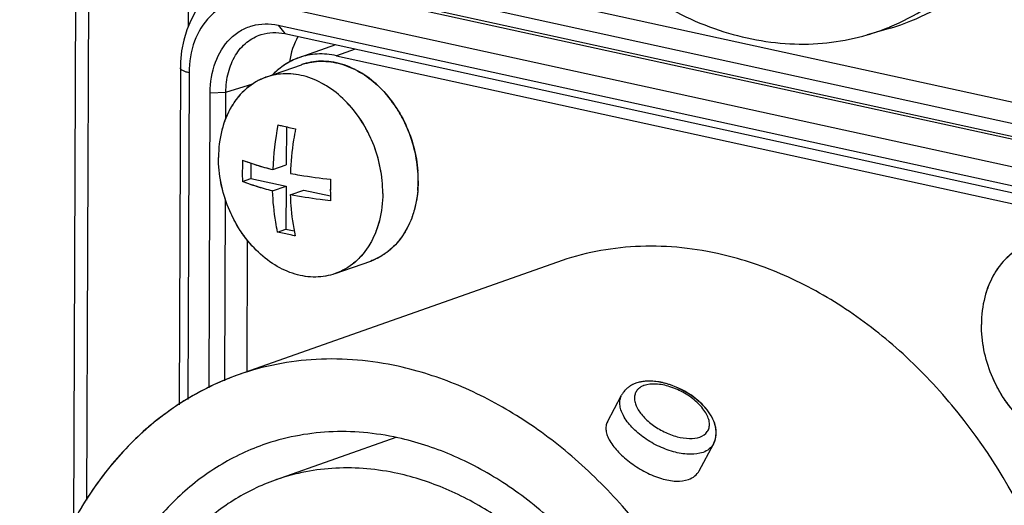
# Model space of a CAD drawing. Header units: millimetres. Extents: x 0 to 841, y 0 to 595.
# Tile 35 of 59: x 658 to 685, y 482 to 496. Entities that reach past the tile are written whole.
import ezdxf

# ---------------------------------------------------------------- set-up
doc = ezdxf.new("R2010")
doc.units = ezdxf.units.MM
doc.header["$LTSCALE"] = 65.395
for name, color, linetype in [('3D-TOPRH-WS-SHAPE', 7, 'CONTINUOUS'), ('BODY_CASE-WS-SHAPE', 7, 'CONTINUOUS'), ('ISO7045-M3X10-4_8-SHAPE', 7, 'CONTINUOUS'), ('SIDE_CASE-WS-RH-SHAPE', 7, 'CONTINUOUS'), ('SRC2A21-26S-SHAPE', 7, 'CONTINUOUS')]:
    doc.layers.add(name, color=color, linetype=linetype)

msp = doc.modelspace()

# ---------------------------------------------------------------- linework, layer by layer
at = {"layer": '3D-TOPRH-WS-SHAPE', "color": 7, "linetype": 'Continuous'}
for p, q in [((660.057, 547.036), (659.82, 481.996)), ((660.403, 546.825), (660.168, 482.589)), ((662.908, 495.339), (663.095, 546.35)), ((666.569, 497.341), (690.579, 492.09)), ((666.307, 496.825), (689.088, 491.843)), ((688.944, 491.441), (665.135, 496.647)), ((688.445, 491.626), (665.634, 496.614)), ((688.635, 490.764), (664.826, 495.97)), ((665.321, 495.361), (665.504, 495.133)), ((665.321, 495.361), (688.137, 490.372)), ((681.8, 495.284), (681.175, 495.101)), ((665.504, 495.133), (688.32, 490.144)), ((666.868, 494.835), (665.881, 494.486)), ((667.397, 494.719), (666.891, 494.54)), ((666.891, 494.54), (687.421, 490.051)), ((662.693, 494.214), (662.66, 485.15)), ((664.996, 493.961), (665.948, 494.298)), ((662.925, 494.081), (662.893, 485.299)), ((663.918, 493.557), (664.646, 493.785)), ((663.464, 485.608), (663.493, 493.544)), ((663.493, 493.544), (663.918, 493.557)), ((663.915, 492.863), (663.918, 493.557)), ((665.544, 492.628), (665.54, 491.607)), ((664.592, 491.65), (664.59, 491.238)), ((665.177, 491.479), (665.54, 491.607)), ((664.364, 491.158), (664.59, 491.238)), ((664.59, 491.238), (665.538, 491.031)), ((665.175, 490.903), (665.538, 491.031)), ((665.538, 491.031), (665.533, 489.878)), ((665.649, 490.799), (666.011, 490.927)), ((666.011, 490.927), (666.729, 490.771)), ((663.889, 485.798), (663.907, 490.662)), ((665.307, 489.798), (665.533, 489.878)), ((665.533, 489.878), (665.754, 489.83)), ((664.489, 486.043), (664.502, 489.571)), ((672.837, 488.991), (664.247, 485.958)), ((666.861, 488.681), (667.813, 489.017)), ((674.182, 484.697), (674.565, 485.414)), ((668.489, 484.274), (665.246, 483.129)), ((676.653, 483.379), (677.036, 484.097))]:
    msp.add_line(p, q, dxfattribs=at)
msp.add_lwpolyline([(663.985, 496.539), (663.832, 496.457), (663.622, 496.314), (663.429, 496.143), (663.254, 495.947), (663.101, 495.729), (662.97, 495.489), (662.864, 495.231), (662.782, 494.958), (662.726, 494.671), (662.697, 494.372), (662.693, 494.214)], dxfattribs=at)
for centre, radius, start, end in [((679.472, 500.895), 6.039, 286.3756, 291.8203), ((679.475, 500.888), 6.032, 291.8237, 292.5169), ((666.486, 492.773), 1.617, 108.3046, 109.4477), ((673.337, 491.135), 8.167, 169.0938, 177.5844), ((671.692, 491.417), 7.333, 177.514, 179.7829), ((671.383, 491.418), 7.025, 179.7814, 182.1163), ((674.061, 490.899), 7.333, 177.514, 179.7829), ((665.742, 491.185), 3.35, 359.8124, 4.2788), ((665.908, 491.185), 3.183, 355.186, 359.8068), ((673.752, 490.9), 7.025, 179.7814, 182.1163), ((667.274, 490.543), 1.618, 289.4498, 294.7253), ((675.167, 485.063), 0.701, 123.0432, 126.8396), ((675.18, 485.042), 0.725, 118.8231, 123.033), ((675.196, 485.014), 0.758, 116.0616, 118.8295), ((675.223, 484.955), 0.823, 109.3834, 115.998), ((675.284, 484.74), 1.047, 100.2476, 100.7582), ((675.11, 485.124), 0.617, 144.6452, 151.9173), ((675.111, 485.123), 0.619, 142.2089, 144.6412), ((675.117, 485.119), 0.626, 137.2727, 142.202), ((675.127, 485.109), 0.64, 134.5961, 137.2721), ((675.142, 485.093), 0.662, 130.0774, 134.5854), ((675.156, 485.076), 0.684, 126.8411, 130.0847), ((676.488, 484.388), 0.62, 331.9417, 342.8499), ((667.128, 477.798), 5.653, 109.0954, 109.4502)]:
    msp.add_arc(centre, radius, start, end, dxfattribs=at)
msp.add_ellipse((667.191, 493.742), major_axis=(-0.667, 1.886), ratio=0.759126, start_param=0.570879, end_param=0.981038, dxfattribs=at)
for points, knots in [([(669.735, 506.875), (669.729, 505.188), (670.246, 502.62), (671.782, 499.613), (673.309, 497.66), (675.119, 496.142), (677.113, 495.148), (678.863, 494.813), (680.213, 494.874), (680.861, 495.008), (681.175, 495.101)], [0, 0, 0, 0, 0.270871, 0.407527, 0.540101, 0.665975, 0.783837, 0.894208, 0.94748, 1, 1, 1, 1]), ([(681.8, 495.284), (682.173, 495.394), (682.904, 495.688), (683.905, 496.337), (684.789, 497.178), (685.539, 498.192), (686.138, 499.356), (686.73, 501.103), (686.9, 502.519), (686.903, 503.472)], [0, 0, 0, 0, 0.11301, 0.227282, 0.344412, 0.465647, 0.591787, 0.723143, 1, 1, 1, 1]), ([(681.785, 495.316), (682.12, 495.455), (682.771, 495.796), (683.651, 496.479), (684.425, 497.322), (685.311, 498.659), (686.067, 500.654), (686.259, 502.375), (686.262, 503.261)], [0, 0, 0, 0, 0.112692, 0.2273, 0.345078, 0.466959, 0.724277, 1, 1, 1, 1]), ([(664.826, 495.97), (664.705, 495.997), (664.46, 496.022), (664.097, 495.969), (663.763, 495.825), (663.365, 495.514), (663.011, 494.921), (662.926, 494.369), (662.925, 494.081)], [0, 0, 0, 0, 0.120077, 0.236371, 0.351884, 0.4698, 0.720957, 1, 1, 1, 1]), ([(663.493, 493.544), (663.494, 493.821), (663.576, 494.353), (663.918, 494.923), (664.301, 495.223), (664.624, 495.361), (664.972, 495.411), (665.206, 495.386), (665.321, 495.361)], [0, 0, 0, 0, 0.279317, 0.530909, 0.649045, 0.76508, 0.88156, 1, 1, 1, 1]), ([(663.918, 493.557), (663.918, 493.736), (663.959, 494.083), (664.149, 494.553), (664.456, 494.917), (664.728, 495.066), (664.868, 495.11)], [0, 0, 0, 0, 0.27676, 0.534459, 0.772686, 1, 1, 1, 1]), ([(664.868, 495.11), (664.97, 495.141), (665.183, 495.177), (665.399, 495.156), (665.504, 495.133)], [0, 0, 0, 0, 0.495796, 1, 1, 1, 1]), ([(665.881, 494.486), (665.766, 494.446), (665.617, 494.374), (665.48, 494.284), (665.446, 494.26)], [0, 0, 0, 0, 0.74785, 1, 1, 1, 1]), ([(666.891, 494.54), (666.722, 494.577), (666.378, 494.608), (666.039, 494.542), (665.881, 494.486)], [0, 0, 0, 0, 0.508068, 1, 1, 1, 1]), ([(665.978, 494.308), (666.139, 494.361), (666.485, 494.417), (667.018, 494.341), (667.539, 494.114), (668.193, 493.62), (668.821, 492.727), (669.049, 491.872), (669.082, 491.435)], [0, 0, 0, 0, 0.105865, 0.216011, 0.333139, 0.458106, 0.725528, 1, 1, 1, 1]), ([(662.925, 494.081), (662.892, 494.089), (662.833, 494.105), (662.751, 494.137), (662.693, 494.182), (662.693, 494.214)], [0, 0, 0, 0, 0.365271, 0.655207, 1, 1, 1, 1]), ([(665.446, 494.26), (665.423, 494.243), (665.329, 494.173), (665.242, 494.094), (665.181, 494.03)], [0, 0, 0, 0, 0.247576, 1, 1, 1, 1]), ([(664.996, 493.961), (664.806, 493.894), (664.44, 493.68), (664.028, 493.173), (663.773, 492.527), (663.718, 492.05), (663.717, 491.805)], [0, 0, 0, 0, 0.22675, 0.465454, 0.723086, 1, 1, 1, 1]), ([(668.139, 490.838), (668.141, 491.299), (667.953, 492.221), (667.327, 493.197), (666.646, 493.745), (666.097, 493.999), (665.532, 494.084), (665.164, 494.021), (664.996, 493.961)], [0, 0, 0, 0, 0.27228, 0.541002, 0.666801, 0.784343, 0.89442, 1, 1, 1, 1]), ([(665.317, 492.68), (665.355, 492.671), (665.513, 492.633), (665.671, 492.6), (665.791, 492.577)], [0, 0, 0, 0, 0.241832, 1, 1, 1, 1]), ([(665.791, 492.577), (665.772, 492.477), (665.703, 492.08), (665.663, 491.677), (665.651, 491.376)], [0, 0, 0, 0, 0.252295, 1, 1, 1, 1]), ([(666.861, 488.681), (666.692, 488.622), (666.325, 488.558), (665.759, 488.644), (665.21, 488.898), (664.53, 489.446), (663.904, 490.422), (663.716, 491.344), (663.717, 491.805)], [0, 0, 0, 0, 0.10558, 0.215657, 0.333199, 0.458998, 0.72772, 1, 1, 1, 1]), ([(664.366, 491.735), (664.426, 491.71), (664.691, 491.61), (664.965, 491.532), (665.177, 491.479)], [0, 0, 0, 0, 0.228093, 1, 1, 1, 1]), ([(665.651, 491.376), (665.737, 491.359), (666.096, 491.294), (666.458, 491.246), (666.735, 491.217)], [0, 0, 0, 0, 0.238863, 1, 1, 1, 1]), ([(665.175, 490.903), (665.1, 490.921), (664.826, 490.993), (664.555, 491.081), (664.364, 491.158)], [0, 0, 0, 0, 0.271432, 1, 1, 1, 1]), ([(665.307, 489.798), (665.288, 489.886), (665.22, 490.251), (665.185, 490.622), (665.175, 490.903)], [0, 0, 0, 0, 0.242004, 1, 1, 1, 1]), ([(665.649, 490.799), (665.652, 490.704), (665.673, 490.333), (665.723, 489.964), (665.781, 489.694)], [0, 0, 0, 0, 0.257765, 1, 1, 1, 1]), ([(666.732, 490.64), (666.638, 490.65), (666.275, 490.692), (665.914, 490.748), (665.649, 490.799)], [0, 0, 0, 0, 0.260365, 1, 1, 1, 1]), ([(668.139, 490.838), (668.138, 490.592), (668.083, 490.116), (667.828, 489.469), (667.416, 488.962), (667.05, 488.748), (666.861, 488.681)], [0, 0, 0, 0, 0.276914, 0.534546, 0.77325, 1, 1, 1, 1]), ([(669.08, 490.918), (669.062, 490.712), (668.989, 490.316), (668.753, 489.779), (668.406, 489.347), (668.107, 489.146), (667.951, 489.073)], [0, 0, 0, 0, 0.273644, 0.530235, 0.770695, 1, 1, 1, 1]), ([(665.781, 489.694), (665.74, 489.702), (665.581, 489.734), (665.423, 489.769), (665.307, 489.798)], [0, 0, 0, 0, 0.257984, 1, 1, 1, 1]), ([(677.144, 489.221), (676.424, 489.378), (674.958, 489.512), (673.51, 489.229), (672.837, 488.991)], [0, 0, 0, 0, 0.50819, 1, 1, 1, 1]), ([(685.526, 489.472), (685.336, 489.405), (684.97, 489.191), (684.558, 488.684), (684.303, 488.038), (684.248, 487.561), (684.247, 487.315)], [0, 0, 0, 0, 0.22675, 0.465454, 0.723086, 1, 1, 1, 1]), ([(681.362, 464.852), (681.878, 465.035), (682.884, 465.522), (684.213, 466.579), (685.335, 467.929), (686.536, 470.11), (687.165, 472.672), (687.242, 475.362), (686.94, 478.18), (685.875, 481.608), (683.997, 484.639), (682.096, 486.623), (680.543, 487.822), (678.891, 488.713), (677.725, 489.094), (677.144, 489.221)], [0, 0, 0, 0, 0.052839, 0.106742, 0.162598, 0.221, 0.34573, 0.412015, 0.48009, 0.618333, 0.754291, 0.819699, 0.882566, 0.942662, 1, 1, 1, 1]), ([(687.39, 484.192), (687.222, 484.132), (686.855, 484.069), (686.289, 484.155), (685.74, 484.409), (685.06, 484.957), (684.434, 485.933), (684.245, 486.855), (684.247, 487.315)], [0, 0, 0, 0, 0.10558, 0.215657, 0.333199, 0.458998, 0.72772, 1, 1, 1, 1]), ([(668.554, 486.187), (667.833, 486.345), (666.368, 486.478), (664.92, 486.195), (664.247, 485.958)], [0, 0, 0, 0, 0.50817, 1, 1, 1, 1]), ([(673.99, 462.378), (674.448, 462.64), (675.324, 463.273), (676.441, 464.483), (677.352, 465.933), (678.278, 468.174), (678.784, 471.366), (678.363, 475.336), (676.984, 479.16), (675.113, 481.964), (673.271, 483.789), (671.783, 484.891), (670.209, 485.712), (669.104, 486.067), (668.554, 486.187)], [0, 0, 0, 0, 0.053161, 0.107986, 0.165083, 0.22477, 0.35147, 0.485955, 0.623189, 0.757345, 0.821799, 0.883804, 0.943205, 1, 1, 1, 1]), ([(664.247, 485.958), (663.795, 485.798), (662.914, 485.386), (661.724, 484.518), (660.684, 483.418), (659.818, 482.112), (659.143, 480.63), (658.506, 478.427), (658.271, 475.414), (658.854, 471.752), (660.242, 468.268), (662.322, 465.251), (664.133, 463.656), (665.102, 463.027)], [0, 0, 0, 0, 0.052358, 0.105533, 0.16023, 0.216977, 0.27608, 0.337618, 0.467049, 0.602637, 0.73982, 0.873651, 1, 1, 1, 1]), ([(675.169, 485.672), (675.16, 485.669), (675.123, 485.655), (675.088, 485.636), (675.064, 485.62)], [0, 0, 0, 0, 0.260188, 1, 1, 1, 1]), ([(676.67, 484.286), (676.748, 484.314), (676.859, 484.385), (676.926, 484.536), (676.933, 484.664), (676.901, 484.8), (676.803, 485), (676.592, 485.241), (676.261, 485.478), (675.883, 485.648), (675.511, 485.726), (675.269, 485.707), (675.169, 485.672)], [0, 0, 0, 0, 0.091604, 0.134342, 0.179739, 0.230802, 0.288939, 0.425418, 0.580587, 0.738499, 0.882347, 1, 1, 1, 1]), ([(677.081, 484.205), (677.11, 484.299), (677.122, 484.504), (677.021, 484.8), (676.832, 485.073), (676.485, 485.403), (676.049, 485.646), (675.583, 485.775), (675.349, 485.793), (675.238, 485.786)], [0, 0, 0, 0, 0.107367, 0.218809, 0.338985, 0.469394, 0.744177, 0.876975, 1, 1, 1, 1]), ([(676.755, 483.874), (676.648, 483.836), (676.394, 483.806), (675.995, 483.866), (675.574, 484.017), (675.178, 484.245), (674.846, 484.525), (674.64, 484.791), (674.545, 485.007), (674.513, 485.155), (674.517, 485.293), (674.545, 485.377), (674.565, 485.414)], [0, 0, 0, 0, 0.110526, 0.24342, 0.391341, 0.543169, 0.686903, 0.812386, 0.866594, 0.91509, 0.958892, 1, 1, 1, 1]), ([(674.986, 485.551), (674.964, 485.525), (674.928, 485.464), (674.906, 485.356), (674.916, 485.239), (674.974, 485.065), (675.125, 484.845), (675.383, 484.611), (675.702, 484.418), (676.044, 484.287), (676.373, 484.233), (676.582, 484.255), (676.67, 484.286)], [0, 0, 0, 0, 0.041374, 0.083858, 0.130212, 0.182127, 0.304183, 0.447152, 0.600627, 0.751547, 0.887471, 1, 1, 1, 1]), ([(675.064, 485.62), (675.056, 485.615), (675.028, 485.595), (675.002, 485.571), (674.986, 485.551)], [0, 0, 0, 0, 0.257589, 1, 1, 1, 1]), ([(674.182, 484.697), (674.164, 484.663), (674.138, 484.584), (674.14, 484.455), (674.178, 484.316), (674.28, 484.111), (674.49, 483.854), (674.819, 483.573), (675.207, 483.332), (675.616, 483.161), (676.009, 483.083), (676.261, 483.108), (676.367, 483.145)], [0, 0, 0, 0, 0.038641, 0.079976, 0.126565, 0.179741, 0.305733, 0.45209, 0.60662, 0.755961, 0.888983, 1, 1, 1, 1]), ([(668.547, 484.265), (667.939, 484.398), (666.702, 484.511), (665.481, 484.272), (664.913, 484.072)], [0, 0, 0, 0, 0.50819, 1, 1, 1, 1]), ([(664.913, 484.072), (664.477, 483.918), (663.628, 483.506), (662.507, 482.615), (661.56, 481.476), (660.547, 479.635), (659.873, 476.89), (660.034, 473.381), (661.105, 469.935), (662.689, 467.377), (664.293, 465.703), (665.603, 464.691), (666.998, 463.939), (667.981, 463.618), (668.471, 463.511)], [0, 0, 0, 0, 0.052856, 0.106776, 0.162649, 0.221069, 0.345838, 0.479927, 0.618213, 0.754214, 0.819643, 0.882529, 0.942644, 1, 1, 1, 1]), ([(672.105, 463.705), (672.541, 463.858), (673.39, 464.27), (674.511, 465.161), (675.458, 466.3), (676.471, 468.141), (677.145, 470.886), (676.984, 474.395), (675.913, 477.841), (674.329, 480.399), (672.725, 482.073), (671.415, 483.085), (670.02, 483.837), (669.037, 484.158), (668.547, 484.265)], [0, 0, 0, 0, 0.052856, 0.106776, 0.162649, 0.221069, 0.345838, 0.479927, 0.618213, 0.754214, 0.819643, 0.882529, 0.942644, 1, 1, 1, 1]), ([(677.036, 484.097), (677.008, 484.046), (676.926, 483.951), (676.816, 483.895), (676.755, 483.874)], [0, 0, 0, 0, 0.473684, 1, 1, 1, 1]), ([(668.543, 483.304), (667.997, 483.424), (666.887, 483.527), (665.79, 483.317), (665.279, 483.14)], [0, 0, 0, 0, 0.50817, 1, 1, 1, 1]), ([(671.78, 464.65), (672.175, 464.79), (672.943, 465.164), (673.96, 465.973), (674.817, 467.007), (675.492, 468.235), (675.966, 469.619), (676.322, 471.654), (676.199, 474.357), (675.225, 477.481), (673.786, 479.801), (672.331, 481.318), (671.143, 482.235), (669.879, 482.916), (668.988, 483.207), (668.543, 483.304)], [0, 0, 0, 0, 0.052805, 0.106685, 0.162531, 0.220943, 0.282172, 0.346139, 0.480295, 0.618579, 0.754477, 0.819833, 0.882656, 0.942694, 1, 1, 1, 1]), ([(676.367, 483.145), (676.428, 483.167), (676.541, 483.226), (676.624, 483.326), (676.653, 483.379)], [0, 0, 0, 0, 0.517497, 1, 1, 1, 1]), ([(665.246, 483.129), (664.85, 482.989), (664.081, 482.616), (663.063, 481.808), (662.205, 480.775), (661.529, 479.548), (661.053, 478.163), (660.696, 476.129), (660.818, 473.424), (661.792, 470.298), (663.23, 467.977), (664.686, 466.459), (665.874, 465.542), (667.138, 464.86), (668.03, 464.569), (668.475, 464.472)], [0, 0, 0, 0, 0.052805, 0.106679, 0.162517, 0.220919, 0.282139, 0.346099, 0.480251, 0.618542, 0.754453, 0.819817, 0.882646, 0.94269, 1, 1, 1, 1])]:
    msp.add_open_spline(points, degree=3, knots=knots, dxfattribs=at)
for points in [[(675.089, 485.768), (675.042, 485.759), (674.995, 485.747), (674.95, 485.731)], [(675.238, 485.786), (675.191, 485.784), (675.144, 485.778), (675.098, 485.77)]]:
    msp.add_open_spline(points, degree=3, dxfattribs=at)
at = {"layer": 'BODY_CASE-WS-SHAPE', "color": 7, "linetype": 'Continuous'}
for p, q in [((666.569, 497.341), (690.579, 492.09)), ((666.307, 496.825), (689.088, 491.843)), ((688.944, 491.441), (665.135, 496.647)), ((688.445, 491.626), (665.634, 496.614)), ((688.635, 490.764), (664.826, 495.97)), ((665.321, 495.361), (665.504, 495.133)), ((665.321, 495.361), (688.137, 490.372)), ((681.8, 495.284), (681.175, 495.101)), ((665.504, 495.133), (688.32, 490.144)), ((662.693, 494.214), (662.66, 485.15)), ((662.925, 494.081), (662.893, 485.299)), ((663.918, 493.557), (664.646, 493.785)), ((663.464, 485.608), (663.493, 493.544)), ((663.493, 493.544), (663.918, 493.557)), ((663.915, 492.863), (663.918, 493.557)), ((663.889, 485.798), (663.907, 490.662))]:
    msp.add_line(p, q, dxfattribs=at)
msp.add_lwpolyline([(663.985, 496.539), (663.832, 496.457), (663.622, 496.314), (663.429, 496.143), (663.254, 495.947), (663.101, 495.729), (662.97, 495.489), (662.864, 495.231), (662.782, 494.958), (662.726, 494.671), (662.697, 494.372), (662.693, 494.214)], dxfattribs=at)
for centre, radius, start, end in [((679.472, 500.895), 6.039, 286.3756, 291.8203), ((679.475, 500.888), 6.032, 291.8237, 292.5169)]:
    msp.add_arc(centre, radius, start, end, dxfattribs=at)
msp.add_ellipse((667.191, 493.742), major_axis=(-0.667, 1.886), ratio=0.759126, start_param=0.570879, end_param=0.981038, dxfattribs=at)
for points, knots in [([(669.735, 506.875), (669.729, 505.188), (670.246, 502.62), (671.782, 499.613), (673.309, 497.66), (675.119, 496.142), (677.113, 495.148), (678.863, 494.813), (680.213, 494.874), (680.861, 495.008), (681.175, 495.101)], [0, 0, 0, 0, 0.270871, 0.407527, 0.540101, 0.665975, 0.783837, 0.894208, 0.94748, 1, 1, 1, 1]), ([(681.8, 495.284), (682.173, 495.394), (682.904, 495.688), (683.905, 496.337), (684.789, 497.178), (685.539, 498.192), (686.138, 499.356), (686.73, 501.103), (686.9, 502.519), (686.903, 503.472)], [0, 0, 0, 0, 0.11301, 0.227282, 0.344412, 0.465647, 0.591787, 0.723143, 1, 1, 1, 1]), ([(681.785, 495.316), (682.12, 495.455), (682.771, 495.796), (683.651, 496.479), (684.425, 497.322), (685.311, 498.659), (686.067, 500.654), (686.259, 502.375), (686.262, 503.261)], [0, 0, 0, 0, 0.112692, 0.2273, 0.345078, 0.466959, 0.724277, 1, 1, 1, 1]), ([(664.826, 495.97), (664.705, 495.997), (664.46, 496.022), (664.097, 495.969), (663.763, 495.825), (663.365, 495.514), (663.011, 494.921), (662.926, 494.369), (662.925, 494.081)], [0, 0, 0, 0, 0.120077, 0.236371, 0.351884, 0.4698, 0.720957, 1, 1, 1, 1]), ([(663.493, 493.544), (663.494, 493.821), (663.576, 494.353), (663.918, 494.923), (664.301, 495.223), (664.624, 495.361), (664.972, 495.411), (665.206, 495.386), (665.321, 495.361)], [0, 0, 0, 0, 0.279317, 0.530909, 0.649045, 0.76508, 0.88156, 1, 1, 1, 1]), ([(663.918, 493.557), (663.918, 493.736), (663.959, 494.083), (664.149, 494.553), (664.456, 494.917), (664.728, 495.066), (664.868, 495.11)], [0, 0, 0, 0, 0.27676, 0.534459, 0.772686, 1, 1, 1, 1]), ([(664.868, 495.11), (664.97, 495.141), (665.183, 495.177), (665.399, 495.156), (665.504, 495.133)], [0, 0, 0, 0, 0.495796, 1, 1, 1, 1]), ([(662.925, 494.081), (662.892, 494.089), (662.833, 494.105), (662.751, 494.137), (662.693, 494.182), (662.693, 494.214)], [0, 0, 0, 0, 0.365271, 0.655207, 1, 1, 1, 1])]:
    msp.add_open_spline(points, degree=3, knots=knots, dxfattribs=at)
at = {"layer": 'ISO7045-M3X10-4_8-SHAPE', "color": 7, "linetype": 'Continuous'}
for p, q in [((664.996, 493.961), (665.948, 494.298)), ((665.544, 492.628), (665.54, 491.607)), ((664.592, 491.65), (664.59, 491.238)), ((665.177, 491.479), (665.54, 491.607)), ((664.364, 491.158), (664.59, 491.238)), ((664.59, 491.238), (665.538, 491.031)), ((665.175, 490.903), (665.538, 491.031)), ((665.538, 491.031), (665.533, 489.878)), ((665.649, 490.799), (666.011, 490.927)), ((666.011, 490.927), (666.729, 490.771)), ((665.307, 489.798), (665.533, 489.878)), ((665.533, 489.878), (665.754, 489.83)), ((666.861, 488.681), (667.813, 489.017))]:
    msp.add_line(p, q, dxfattribs=at)
for centre, radius, start, end in [((673.337, 491.135), 8.167, 169.0938, 177.5844), ((671.669, 491.417), 7.31, 177.5104, 179.7866), ((671.356, 491.417), 6.998, 179.7769, 182.1208), ((674.085, 490.898), 7.358, 177.5178, 179.7791), ((673.78, 490.9), 7.053, 179.786, 182.1117)]:
    msp.add_arc(centre, radius, start, end, dxfattribs=at)
for points, knots in [([(669.091, 491.174), (669.092, 491.403), (669.045, 491.867), (668.877, 492.426), (668.68, 492.849), (668.448, 493.244), (668.098, 493.678), (667.598, 494.081), (667.133, 494.296), (666.755, 494.38), (666.477, 494.398), (666.206, 494.373), (666.032, 494.327), (665.948, 494.298)], [0, 0, 0, 0, 0.134968, 0.272626, 0.341421, 0.409536, 0.541919, 0.667284, 0.784422, 0.840214, 0.894431, 0.947513, 1, 1, 1, 1]), ([(664.996, 493.961), (664.901, 493.928), (664.717, 493.843), (664.465, 493.664), (664.244, 493.439), (664.057, 493.172), (663.908, 492.868), (663.76, 492.415), (663.718, 492.05), (663.717, 491.805)], [0, 0, 0, 0, 0.112772, 0.227154, 0.344568, 0.466098, 0.592418, 0.723756, 1, 1, 1, 1]), ([(668.139, 490.838), (668.14, 491.067), (668.093, 491.531), (667.925, 492.09), (667.728, 492.513), (667.496, 492.908), (667.146, 493.342), (666.647, 493.745), (666.181, 493.96), (665.803, 494.043), (665.525, 494.062), (665.254, 494.037), (665.08, 493.991), (664.996, 493.961)], [0, 0, 0, 0, 0.134968, 0.272626, 0.341421, 0.409536, 0.541919, 0.667284, 0.784422, 0.840214, 0.894431, 0.947513, 1, 1, 1, 1]), ([(665.317, 492.68), (665.355, 492.671), (665.513, 492.633), (665.671, 492.6), (665.791, 492.577)], [0, 0, 0, 0, 0.241832, 1, 1, 1, 1]), ([(665.791, 492.577), (665.772, 492.477), (665.703, 492.08), (665.663, 491.677), (665.651, 491.376)], [0, 0, 0, 0, 0.252295, 1, 1, 1, 1]), ([(666.861, 488.681), (666.776, 488.651), (666.602, 488.606), (666.331, 488.581), (666.053, 488.599), (665.676, 488.683), (665.21, 488.898), (664.71, 489.301), (664.36, 489.735), (664.128, 490.129), (663.932, 490.553), (663.763, 491.111), (663.716, 491.576), (663.717, 491.805)], [0, 0, 0, 0, 0.052487, 0.105569, 0.159786, 0.215578, 0.332716, 0.458081, 0.590464, 0.658579, 0.727374, 0.865032, 1, 1, 1, 1]), ([(664.366, 491.735), (664.49, 491.685), (664.758, 491.591), (665.031, 491.515), (665.177, 491.479)], [0, 0, 0, 0, 0.471089, 1, 1, 1, 1]), ([(665.651, 491.376), (665.737, 491.359), (666.096, 491.294), (666.458, 491.246), (666.735, 491.217)], [0, 0, 0, 0, 0.238863, 1, 1, 1, 1]), ([(665.175, 490.903), (665.029, 490.939), (664.756, 491.014), (664.488, 491.108), (664.364, 491.158)], [0, 0, 0, 0, 0.528911, 1, 1, 1, 1]), ([(669.091, 491.174), (669.09, 490.928), (669.048, 490.563), (668.9, 490.111), (668.751, 489.807), (668.564, 489.54), (668.343, 489.314), (668.092, 489.136), (667.907, 489.051), (667.813, 489.017)], [0, 0, 0, 0, 0.276244, 0.407582, 0.533902, 0.655432, 0.772846, 0.887228, 1, 1, 1, 1]), ([(665.307, 489.798), (665.288, 489.886), (665.22, 490.251), (665.185, 490.622), (665.175, 490.903)], [0, 0, 0, 0, 0.242004, 1, 1, 1, 1]), ([(665.649, 490.799), (665.652, 490.704), (665.673, 490.333), (665.723, 489.964), (665.781, 489.694)], [0, 0, 0, 0, 0.257765, 1, 1, 1, 1]), ([(666.732, 490.64), (666.638, 490.65), (666.275, 490.692), (665.914, 490.748), (665.649, 490.799)], [0, 0, 0, 0, 0.260365, 1, 1, 1, 1]), ([(668.139, 490.838), (668.138, 490.592), (668.096, 490.227), (667.948, 489.775), (667.799, 489.471), (667.612, 489.204), (667.391, 488.978), (667.14, 488.8), (666.955, 488.714), (666.861, 488.681)], [0, 0, 0, 0, 0.276244, 0.407582, 0.533902, 0.655432, 0.772846, 0.887228, 1, 1, 1, 1]), ([(665.781, 489.694), (665.74, 489.702), (665.581, 489.734), (665.423, 489.769), (665.307, 489.798)], [0, 0, 0, 0, 0.257984, 1, 1, 1, 1]), ([(685.526, 489.472), (685.431, 489.439), (685.246, 489.353), (684.995, 489.175), (684.774, 488.95), (684.587, 488.682), (684.438, 488.379), (684.29, 487.926), (684.248, 487.561), (684.247, 487.315)], [0, 0, 0, 0, 0.112772, 0.227154, 0.344568, 0.466098, 0.592418, 0.723756, 1, 1, 1, 1]), ([(687.39, 484.192), (687.306, 484.162), (687.132, 484.116), (686.861, 484.091), (686.583, 484.11), (686.205, 484.193), (685.74, 484.409), (685.24, 484.811), (684.89, 485.245), (684.658, 485.64), (684.461, 486.064), (684.293, 486.622), (684.246, 487.086), (684.247, 487.315)], [0, 0, 0, 0, 0.052487, 0.105569, 0.159786, 0.215578, 0.332716, 0.458081, 0.590464, 0.658579, 0.727374, 0.865032, 1, 1, 1, 1])]:
    msp.add_open_spline(points, degree=3, knots=knots, dxfattribs=at)
at = {"layer": 'SIDE_CASE-WS-RH-SHAPE', "color": 7, "linetype": 'Continuous'}
for p, q in [((660.057, 547.036), (659.82, 481.996)), ((660.403, 546.825), (660.168, 482.589)), ((662.908, 495.339), (663.095, 546.35))]:
    msp.add_line(p, q, dxfattribs=at)
at = {"layer": 'SRC2A21-26S-SHAPE', "color": 7, "linetype": 'Continuous'}
for p, q in [((666.868, 494.835), (665.881, 494.486)), ((667.397, 494.719), (666.891, 494.54)), ((666.891, 494.54), (687.421, 490.051)), ((664.489, 486.043), (664.502, 489.571)), ((672.837, 488.991), (664.247, 485.958)), ((674.182, 484.697), (674.565, 485.414)), ((668.489, 484.274), (665.246, 483.129)), ((676.653, 483.379), (677.036, 484.097))]:
    msp.add_line(p, q, dxfattribs=at)
for centre, radius, start, end in [((675.167, 485.062), 0.701, 123.0429, 126.839), ((675.18, 485.042), 0.725, 118.8231, 123.0326), ((675.196, 485.014), 0.758, 116.062, 118.8295), ((675.223, 484.955), 0.823, 109.3836, 115.9986), ((675.11, 485.124), 0.617, 144.6451, 151.9173), ((675.112, 485.123), 0.62, 142.2089, 144.6412), ((675.117, 485.119), 0.626, 137.2731, 142.202), ((675.126, 485.109), 0.64, 134.5962, 137.2726), ((675.142, 485.093), 0.662, 130.0768, 134.5855), ((675.156, 485.076), 0.684, 126.8404, 130.0842), ((667.128, 477.798), 5.653, 109.0954, 109.4502)]:
    msp.add_arc(centre, radius, start, end, dxfattribs=at)
for points, knots in [([(665.881, 494.486), (665.75, 494.44), (665.497, 494.314), (665.28, 494.132), (665.181, 494.03)], [0, 0, 0, 0, 0.494192, 1, 1, 1, 1]), ([(666.891, 494.54), (666.722, 494.577), (666.378, 494.608), (666.039, 494.542), (665.881, 494.486)], [0, 0, 0, 0, 0.508068, 1, 1, 1, 1]), ([(677.144, 489.221), (676.424, 489.378), (674.958, 489.512), (673.51, 489.229), (672.837, 488.991)], [0, 0, 0, 0, 0.50819, 1, 1, 1, 1]), ([(681.362, 464.852), (681.878, 465.035), (682.884, 465.522), (684.213, 466.579), (685.335, 467.929), (686.536, 470.11), (687.165, 472.672), (687.242, 475.362), (686.94, 478.18), (685.875, 481.608), (683.997, 484.639), (682.096, 486.623), (680.543, 487.822), (678.891, 488.713), (677.725, 489.094), (677.144, 489.221)], [0, 0, 0, 0, 0.052839, 0.106742, 0.162598, 0.221, 0.34573, 0.412015, 0.48009, 0.618333, 0.754291, 0.819699, 0.882566, 0.942662, 1, 1, 1, 1]), ([(668.554, 486.187), (667.833, 486.345), (666.368, 486.478), (664.92, 486.195), (664.247, 485.958)], [0, 0, 0, 0, 0.50817, 1, 1, 1, 1]), ([(673.99, 462.378), (674.448, 462.64), (675.324, 463.273), (676.441, 464.483), (677.352, 465.933), (678.278, 468.174), (678.784, 471.366), (678.363, 475.336), (676.984, 479.16), (675.113, 481.964), (673.271, 483.789), (671.783, 484.891), (670.209, 485.712), (669.104, 486.067), (668.554, 486.187)], [0, 0, 0, 0, 0.053161, 0.107986, 0.165083, 0.22477, 0.35147, 0.485955, 0.623189, 0.757345, 0.821799, 0.883804, 0.943205, 1, 1, 1, 1]), ([(664.247, 485.958), (663.73, 485.775), (662.725, 485.287), (661.395, 484.231), (660.274, 482.881), (659.073, 480.7), (658.444, 478.138), (658.366, 475.448), (658.668, 472.63), (659.734, 469.202), (661.611, 466.171), (663.513, 464.187), (665.065, 462.988), (666.718, 462.097), (667.883, 461.716), (668.464, 461.589)], [0, 0, 0, 0, 0.052838, 0.106741, 0.162596, 0.220998, 0.345729, 0.412014, 0.480089, 0.618333, 0.754291, 0.8197, 0.882564, 0.942667, 1, 1, 1, 1]), ([(675.106, 485.771), (675.092, 485.769), (675.04, 485.759), (674.988, 485.745), (674.95, 485.731)], [0, 0, 0, 0, 0.254257, 1, 1, 1, 1]), ([(675.169, 485.672), (675.16, 485.669), (675.123, 485.655), (675.088, 485.636), (675.064, 485.62)], [0, 0, 0, 0, 0.260188, 1, 1, 1, 1]), ([(675.274, 485.788), (675.259, 485.787), (675.203, 485.785), (675.147, 485.779), (675.106, 485.771)], [0, 0, 0, 0, 0.2542, 1, 1, 1, 1]), ([(676.67, 484.286), (676.748, 484.314), (676.859, 484.385), (676.926, 484.536), (676.933, 484.664), (676.901, 484.8), (676.803, 485), (676.592, 485.241), (676.261, 485.478), (675.883, 485.648), (675.511, 485.726), (675.269, 485.707), (675.169, 485.672)], [0, 0, 0, 0, 0.091604, 0.134342, 0.179739, 0.230802, 0.288939, 0.425418, 0.580587, 0.738499, 0.882347, 1, 1, 1, 1]), ([(677.036, 484.097), (677.083, 484.185), (677.133, 484.393), (677.066, 484.707), (676.895, 484.998), (676.557, 485.353), (676.115, 485.618), (675.635, 485.765), (675.391, 485.791), (675.274, 485.788)], [0, 0, 0, 0, 0.107833, 0.218114, 0.335865, 0.464405, 0.73996, 0.874852, 1, 1, 1, 1]), ([(676.755, 483.874), (676.648, 483.836), (676.394, 483.806), (675.995, 483.866), (675.574, 484.017), (675.178, 484.245), (674.846, 484.525), (674.64, 484.791), (674.545, 485.007), (674.513, 485.155), (674.517, 485.293), (674.545, 485.377), (674.565, 485.414)], [0, 0, 0, 0, 0.110526, 0.24342, 0.391341, 0.543169, 0.686903, 0.812386, 0.866594, 0.91509, 0.958892, 1, 1, 1, 1]), ([(674.986, 485.551), (674.964, 485.525), (674.928, 485.464), (674.906, 485.356), (674.916, 485.239), (674.974, 485.065), (675.125, 484.845), (675.383, 484.611), (675.702, 484.418), (676.044, 484.287), (676.373, 484.233), (676.582, 484.255), (676.67, 484.286)], [0, 0, 0, 0, 0.041374, 0.083858, 0.130212, 0.182127, 0.304183, 0.447152, 0.600627, 0.751547, 0.887471, 1, 1, 1, 1]), ([(675.064, 485.62), (675.056, 485.615), (675.028, 485.595), (675.002, 485.571), (674.986, 485.551)], [0, 0, 0, 0, 0.257589, 1, 1, 1, 1]), ([(674.182, 484.697), (674.164, 484.663), (674.138, 484.584), (674.14, 484.455), (674.178, 484.316), (674.28, 484.111), (674.49, 483.854), (674.819, 483.573), (675.207, 483.332), (675.616, 483.161), (676.009, 483.083), (676.261, 483.108), (676.367, 483.145)], [0, 0, 0, 0, 0.038641, 0.079976, 0.126565, 0.179741, 0.305733, 0.45209, 0.60662, 0.755961, 0.888983, 1, 1, 1, 1]), ([(668.547, 484.265), (667.939, 484.398), (666.702, 484.511), (665.481, 484.272), (664.913, 484.072)], [0, 0, 0, 0, 0.50819, 1, 1, 1, 1]), ([(664.913, 484.072), (664.477, 483.918), (663.628, 483.506), (662.507, 482.615), (661.56, 481.476), (660.547, 479.635), (659.873, 476.89), (660.034, 473.381), (661.105, 469.935), (662.689, 467.377), (664.293, 465.703), (665.603, 464.691), (666.998, 463.939), (667.981, 463.618), (668.471, 463.511)], [0, 0, 0, 0, 0.052856, 0.106776, 0.162649, 0.221069, 0.345838, 0.479927, 0.618213, 0.754214, 0.819643, 0.882529, 0.942644, 1, 1, 1, 1]), ([(672.105, 463.705), (672.541, 463.858), (673.39, 464.27), (674.511, 465.161), (675.458, 466.3), (676.471, 468.141), (677.145, 470.886), (676.984, 474.395), (675.913, 477.841), (674.329, 480.399), (672.725, 482.073), (671.415, 483.085), (670.02, 483.837), (669.037, 484.158), (668.547, 484.265)], [0, 0, 0, 0, 0.052856, 0.106776, 0.162649, 0.221069, 0.345838, 0.479927, 0.618213, 0.754214, 0.819643, 0.882529, 0.942644, 1, 1, 1, 1]), ([(677.036, 484.097), (677.008, 484.046), (676.926, 483.951), (676.816, 483.895), (676.755, 483.874)], [0, 0, 0, 0, 0.473684, 1, 1, 1, 1]), ([(668.543, 483.304), (667.997, 483.424), (666.887, 483.527), (665.79, 483.317), (665.279, 483.14)], [0, 0, 0, 0, 0.50817, 1, 1, 1, 1]), ([(671.78, 464.65), (672.175, 464.79), (672.943, 465.164), (673.96, 465.973), (674.817, 467.007), (675.492, 468.235), (675.966, 469.619), (676.322, 471.654), (676.199, 474.357), (675.225, 477.481), (673.786, 479.801), (672.331, 481.318), (671.143, 482.235), (669.879, 482.916), (668.988, 483.207), (668.543, 483.304)], [0, 0, 0, 0, 0.052805, 0.106685, 0.162531, 0.220943, 0.282172, 0.346139, 0.480295, 0.618579, 0.754477, 0.819833, 0.882656, 0.942694, 1, 1, 1, 1]), ([(676.367, 483.145), (676.428, 483.167), (676.541, 483.226), (676.624, 483.326), (676.653, 483.379)], [0, 0, 0, 0, 0.517497, 1, 1, 1, 1]), ([(665.246, 483.129), (664.85, 482.989), (664.081, 482.616), (663.063, 481.808), (662.205, 480.775), (661.529, 479.548), (661.053, 478.163), (660.696, 476.129), (660.818, 473.424), (661.792, 470.298), (663.23, 467.977), (664.686, 466.459), (665.874, 465.542), (667.138, 464.86), (668.03, 464.569), (668.475, 464.472)], [0, 0, 0, 0, 0.052805, 0.106679, 0.162517, 0.220919, 0.282139, 0.346099, 0.480251, 0.618542, 0.754453, 0.819817, 0.882646, 0.94269, 1, 1, 1, 1])]:
    msp.add_open_spline(points, degree=3, knots=knots, dxfattribs=at)

doc.saveas('drawing.dxf')
